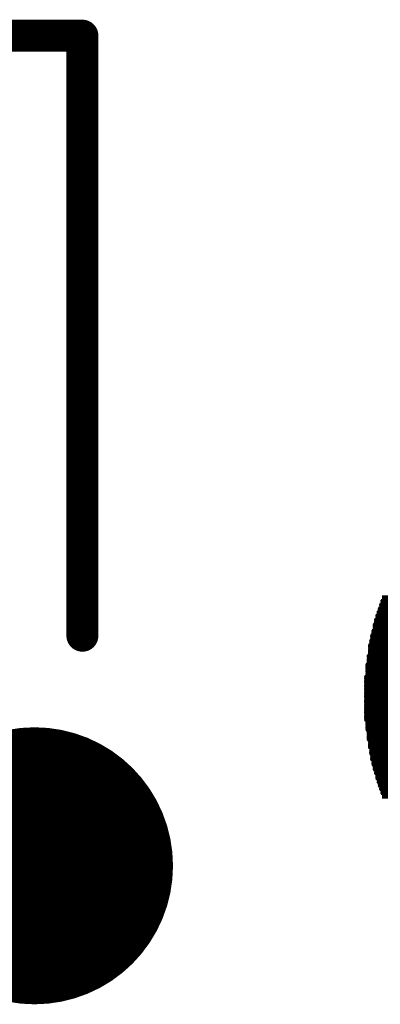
# Model space of a CAD drawing. Extents: x -0.07 to 0.95, y -0.15 to 2.1.
# Tile 16 of 20: x 0.62 to 0.73, y 1.14 to 1.45. Entities that reach past the tile are written whole.
import ezdxf

# ---------------------------------------------------------------- set-up
doc = ezdxf.new("R2010")
doc.units = 0
doc.layers.get('0').update_dxf_attribs({"linetype": 'CONTINUOUS'})
doc.layers.add('gto', color=2, linetype='CONTINUOUS')
doc.layers.add('gts', color=1, linetype='CONTINUOUS')

# ---------------------------------------------------------------- blocks, each defined once
blk = doc.blocks.new('D22')
at = {"const_width": 0.005}
blk.add_lwpolyline([(-0.0025, 0, 1), (0.0025, 0, 1)], format="xyb", close=True, dxfattribs=at)
blk = doc.blocks.new('D122')
at = {"const_width": 0.0002}
blk.add_lwpolyline([(-0.0001, 0, 1), (0.0001, 0, 1)], format="xyb", close=True, dxfattribs=at)
blk = doc.blocks.new('D101')
at = {"const_width": 0.04335}
blk.add_lwpolyline([(-0.021675, 0, 1), (0.021675, 0, 1)], format="xyb", close=True, dxfattribs=at)

msp = doc.modelspace()

# ---------------------------------------------------------------- linework, layer by layer
at = {"layer": 'gto', "color": 2}
for points, const_width in [([(-0.0136, 1.4439), (0.636, 1.4439)], 0.01), ([(0.636, 1.2561), (0.636, 1.4439)], 0.01), ([(0.7294, 1.2671), (0.7531, 1.2671)], 0.001), ([(0.7294, 1.2667), (0.7531, 1.2667)], 0.001), ([(0.7294, 1.2663), (0.7527, 1.2663)], 0.001), ([(0.7297, 1.2682), (0.7539, 1.2682)], 0.001), ([(0.7297, 1.2678), (0.7535, 1.2678)], 0.001), ([(0.7297, 1.2674), (0.7535, 1.2674)], 0.001), ([(0.7282, 1.2636), (0.7515, 1.2636)], 0.001), ([(0.7282, 1.2632), (0.7511, 1.2632)], 0.001), ([(0.7286, 1.2647), (0.7519, 1.2647)], 0.001), ([(0.7286, 1.2643), (0.7519, 1.2643)], 0.001), ([(0.7286, 1.2639), (0.7515, 1.2639)], 0.001), ([(0.729, 1.2659), (0.7527, 1.2659)], 0.001), ([(0.729, 1.2655), (0.7523, 1.2655)], 0.001), ([(0.729, 1.2651), (0.7523, 1.2651)], 0.001), ([(0.7274, 1.2612), (0.7504, 1.2612)], 0.001), ([(0.7274, 1.2608), (0.7504, 1.2608)], 0.001), ([(0.7274, 1.2604), (0.7504, 1.2604)], 0.001), ([(0.7274, 1.2601), (0.75, 1.2601)], 0.001), ([(0.7278, 1.2624), (0.7511, 1.2624)], 0.001), ([(0.7278, 1.262), (0.7507, 1.262)], 0.001), ([(0.7278, 1.2616), (0.7507, 1.2616)], 0.001), ([(0.7282, 1.2628), (0.7511, 1.2628)], 0.001), ([(0.7266, 1.2577), (0.7492, 1.2577)], 0.001), ([(0.7266, 1.2573), (0.7492, 1.2573)], 0.001), ([(0.7266, 1.2569), (0.7488, 1.2569)], 0.001), ([(0.727, 1.2597), (0.75, 1.2597)], 0.001), ([(0.727, 1.2593), (0.7496, 1.2593)], 0.001), ([(0.727, 1.2589), (0.7496, 1.2589)], 0.001), ([(0.727, 1.2585), (0.7496, 1.2585)], 0.001), ([(0.727, 1.2581), (0.7492, 1.2581)], 0.001), ([(0.7259, 1.2546), (0.7484, 1.2546)], 0.001), ([(0.7259, 1.2542), (0.748, 1.2542)], 0.001), ([(0.7259, 1.2538), (0.748, 1.2538)], 0.001), ([(0.7262, 1.2562), (0.7488, 1.2562)], 0.001), ([(0.7262, 1.2558), (0.7484, 1.2558)], 0.001), ([(0.7262, 1.2554), (0.7484, 1.2554)], 0.001), ([(0.7262, 1.255), (0.7484, 1.255)], 0.001), ([(0.7266, 1.2566), (0.7488, 1.2566)], 0.001), ([(0.7255, 1.2531), (0.748, 1.2531)], 0.001), ([(0.7255, 1.2527), (0.7476, 1.2527)], 0.001), ([(0.7255, 1.2523), (0.7476, 1.2523)], 0.001), ([(0.7255, 1.2519), (0.7476, 1.2519)], 0.001), ([(0.7255, 1.2515), (0.7476, 1.2515)], 0.001), ([(0.7255, 1.2511), (0.7472, 1.2511)], 0.001), ([(0.7255, 1.2507), (0.7472, 1.2507)], 0.001), ([(0.7259, 1.2534), (0.748, 1.2534)], 0.001), ([(0.7251, 1.2499), (0.7472, 1.2499)], 0.001), ([(0.7251, 1.2496), (0.7472, 1.2496)], 0.001), ([(0.7251, 1.2492), (0.7469, 1.2492)], 0.001), ([(0.7251, 1.2488), (0.7469, 1.2488)], 0.001), ([(0.7251, 1.2484), (0.7469, 1.2484)], 0.001), ([(0.7251, 1.248), (0.7469, 1.248)], 0.001), ([(0.7251, 1.2476), (0.7469, 1.2476)], 0.001), ([(0.7255, 1.2503), (0.7472, 1.2503)], 0.001), ([(0.7247, 1.2472), (0.7465, 1.2472)], 0.001), ([(0.7247, 1.2468), (0.7465, 1.2468)], 0.001), ([(0.7247, 1.2464), (0.7465, 1.2464)], 0.001), ([(0.7247, 1.2461), (0.7465, 1.2461)], 0.001), ([(0.7247, 1.2457), (0.7465, 1.2457)], 0.001), ([(0.7247, 1.2453), (0.7465, 1.2453)], 0.001), ([(0.7247, 1.2449), (0.7465, 1.2449)], 0.001), ([(0.7247, 1.2445), (0.7465, 1.2445)], 0.001), ([(0.7243, 1.2433), (0.7461, 1.2433)], 0.001), ([(0.7243, 1.2429), (0.7461, 1.2429)], 0.001), ([(0.7243, 1.2426), (0.7461, 1.2426)], 0.001), ([(0.7243, 1.2422), (0.7461, 1.2422)], 0.001), ([(0.7243, 1.2418), (0.7461, 1.2418)], 0.001), ([(0.7243, 1.2414), (0.7461, 1.2414)], 0.001), ([(0.7247, 1.2441), (0.7461, 1.2441)], 0.001), ([(0.7247, 1.2437), (0.7461, 1.2437)], 0.001), ([(0.7243, 1.241), (0.7461, 1.241)], 0.001), ([(0.7243, 1.2406), (0.7461, 1.2406)], 0.001), ([(0.7243, 1.2402), (0.7461, 1.2402)], 0.001), ([(0.7243, 1.2398), (0.7461, 1.2398)], 0.001), ([(0.7243, 1.2394), (0.7461, 1.2394)], 0.001), ([(0.7243, 1.2391), (0.7461, 1.2391)], 0.001), ([(0.7243, 1.2387), (0.7457, 1.2387)], 0.001), ([(0.7243, 1.2383), (0.7457, 1.2383)], 0.001), ([(0.7243, 1.2379), (0.7457, 1.2379)], 0.001), ([(0.7243, 1.2375), (0.7457, 1.2375)], 0.001), ([(0.7243, 1.2371), (0.7457, 1.2371)], 0.001), ([(0.7243, 1.2367), (0.7457, 1.2367)], 0.001), ([(0.7243, 1.2363), (0.7457, 1.2363)], 0.001), ([(0.7243, 1.2359), (0.7457, 1.2359)], 0.001), ([(0.7243, 1.2356), (0.7457, 1.2356)], 0.001), ([(0.7243, 1.2352), (0.7457, 1.2352)], 0.001), ([(0.7243, 1.2348), (0.7461, 1.2348)], 0.001), ([(0.7243, 1.2344), (0.7461, 1.2344)], 0.001), ([(0.7243, 1.234), (0.7461, 1.234)], 0.001), ([(0.7243, 1.2336), (0.7461, 1.2336)], 0.001), ([(0.7243, 1.2332), (0.7461, 1.2332)], 0.001), ([(0.7243, 1.2328), (0.7461, 1.2328)], 0.001), ([(0.7243, 1.2325), (0.7461, 1.2325)], 0.001), ([(0.7243, 1.2321), (0.7461, 1.2321)], 0.001), ([(0.7243, 1.2317), (0.7461, 1.2317)], 0.001), ([(0.7243, 1.2313), (0.7461, 1.2313)], 0.001), ([(0.7243, 1.2309), (0.7461, 1.2309)], 0.001), ([(0.7243, 1.2305), (0.7461, 1.2305)], 0.001), ([(0.7243, 1.2301), (0.7461, 1.2301)], 0.001), ([(0.7243, 1.2297), (0.7461, 1.2297)], 0.001), ([(0.7247, 1.2293), (0.7465, 1.2293)], 0.001), ([(0.7247, 1.229), (0.7465, 1.229)], 0.001), ([(0.7247, 1.2286), (0.7465, 1.2286)], 0.001), ([(0.7247, 1.2282), (0.7465, 1.2282)], 0.001), ([(0.7247, 1.2278), (0.7465, 1.2278)], 0.001), ([(0.7247, 1.2274), (0.7465, 1.2274)], 0.001), ([(0.7247, 1.227), (0.7465, 1.227)], 0.001), ([(0.7247, 1.2266), (0.7465, 1.2266)], 0.001), ([(0.7251, 1.2262), (0.7469, 1.2262)], 0.001), ([(0.7251, 1.2258), (0.7469, 1.2258)], 0.001), ([(0.7251, 1.2255), (0.7469, 1.2255)], 0.001), ([(0.7251, 1.2251), (0.7469, 1.2251)], 0.001), ([(0.7251, 1.2247), (0.7469, 1.2247)], 0.001), ([(0.7251, 1.2243), (0.7472, 1.2243)], 0.001), ([(0.7251, 1.2239), (0.7472, 1.2239)], 0.001), ([(0.7251, 1.2235), (0.7472, 1.2235)], 0.001), ([(0.7255, 1.2231), (0.7472, 1.2231)], 0.001), ([(0.7255, 1.2227), (0.7472, 1.2227)], 0.001), ([(0.7255, 1.2223), (0.7476, 1.2223)], 0.001), ([(0.7255, 1.222), (0.7476, 1.222)], 0.001), ([(0.7255, 1.2216), (0.7476, 1.2216)], 0.001), ([(0.7255, 1.2212), (0.7476, 1.2212)], 0.001), ([(0.7259, 1.2208), (0.7476, 1.2208)], 0.001), ([(0.7259, 1.2204), (0.748, 1.2204)], 0.001), ([(0.7259, 1.22), (0.748, 1.22)], 0.001), ([(0.7259, 1.2196), (0.748, 1.2196)], 0.001), ([(0.7259, 1.2192), (0.7484, 1.2192)], 0.001), ([(0.7262, 1.2188), (0.7484, 1.2188)], 0.001), ([(0.7262, 1.2185), (0.7484, 1.2185)], 0.001), ([(0.7262, 1.2181), (0.7484, 1.2181)], 0.001), ([(0.7262, 1.2177), (0.7488, 1.2177)], 0.001), ([(0.7262, 1.2173), (0.7488, 1.2173)], 0.001), ([(0.7266, 1.2169), (0.7488, 1.2169)], 0.001), ([(0.7266, 1.2165), (0.7492, 1.2165)], 0.001), ([(0.7266, 1.2161), (0.7492, 1.2161)], 0.001), ([(0.7266, 1.2157), (0.7492, 1.2157)], 0.001), ([(0.727, 1.2153), (0.7496, 1.2153)], 0.001), ([(0.727, 1.215), (0.7496, 1.215)], 0.001), ([(0.727, 1.2146), (0.7496, 1.2146)], 0.001), ([(0.727, 1.2142), (0.75, 1.2142)], 0.001), ([(0.7274, 1.2138), (0.75, 1.2138)], 0.001), ([(0.7274, 1.2134), (0.7504, 1.2134)], 0.001), ([(0.7274, 1.213), (0.7504, 1.213)], 0.001), ([(0.7278, 1.2126), (0.7504, 1.2126)], 0.001), ([(0.7278, 1.2122), (0.7507, 1.2122)], 0.001), ([(0.7278, 1.2118), (0.7507, 1.2118)], 0.001), ([(0.7278, 1.2115), (0.7507, 1.2115)], 0.001), ([(0.7282, 1.2111), (0.7511, 1.2111)], 0.001), ([(0.7282, 1.2107), (0.7511, 1.2107)], 0.001), ([(0.7282, 1.2103), (0.7515, 1.2103)], 0.001), ([(0.7286, 1.2099), (0.7515, 1.2099)], 0.001), ([(0.7286, 1.2095), (0.7519, 1.2095)], 0.001), ([(0.7286, 1.2091), (0.7519, 1.2091)], 0.001), ([(0.729, 1.2087), (0.7523, 1.2087)], 0.001), ([(0.729, 1.2083), (0.7523, 1.2083)], 0.001), ([(0.729, 1.208), (0.7527, 1.208)], 0.001), ([(0.7294, 1.2076), (0.7527, 1.2076)], 0.001), ([(0.7294, 1.2072), (0.7527, 1.2072)], 0.001), ([(0.7294, 1.2068), (0.7531, 1.2068)], 0.001), ([(0.7297, 1.2064), (0.7531, 1.2064)], 0.001), ([(0.7297, 1.206), (0.7535, 1.206)], 0.001), ([(0.7297, 1.2056), (0.7539, 1.2056)], 0.001)]:
    msp.add_lwpolyline(points, dxfattribs=dict(at, const_width=const_width))

# ---------------------------------------------------------------- block references
at = {"layer": 'gto'}
for name, p in [('D22', (0.636, 1.4439)), ('D22', (0.636, 1.4439)), ('D122', (0.7294, 1.2671)), ('D122', (0.7294, 1.2667)), ('D122', (0.7294, 1.2663)), ('D122', (0.7282, 1.2636)), ('D122', (0.7286, 1.2647)), ('D122', (0.7286, 1.2643)), ('D122', (0.7286, 1.2639)), ('D122', (0.729, 1.2659)), ('D122', (0.729, 1.2655)), ('D122', (0.729, 1.2651)), ('D22', (0.636, 1.2561)), ('D122', (0.7274, 1.2612)), ('D122', (0.7274, 1.2608)), ('D122', (0.7274, 1.2604)), ('D122', (0.7278, 1.2624)), ('D122', (0.7278, 1.262)), ('D122', (0.7278, 1.2616)), ('D122', (0.7282, 1.2632)), ('D122', (0.7282, 1.2628)), ('D122', (0.7266, 1.2577)), ('D122', (0.7266, 1.2573)), ('D122', (0.727, 1.2597)), ('D122', (0.727, 1.2593)), ('D122', (0.727, 1.2589)), ('D122', (0.727, 1.2585)), ('D122', (0.727, 1.2581)), ('D122', (0.7274, 1.2601)), ('D122', (0.7259, 1.2546)), ('D122', (0.7259, 1.2542)), ('D122', (0.7262, 1.2562)), ('D122', (0.7262, 1.2558)), ('D122', (0.7262, 1.2554)), ('D122', (0.7262, 1.255)), ('D122', (0.7266, 1.2569)), ('D122', (0.7266, 1.2566)), ('D122', (0.7255, 1.2531)), ('D122', (0.7255, 1.2527)), ('D122', (0.7255, 1.2523)), ('D122', (0.7255, 1.2519)), ('D122', (0.7255, 1.2515)), ('D122', (0.7255, 1.2511)), ('D122', (0.7259, 1.2538)), ('D122', (0.7259, 1.2534)), ('D122', (0.7251, 1.2499)), ('D122', (0.7251, 1.2496)), ('D122', (0.7251, 1.2492)), ('D122', (0.7251, 1.2488)), ('D122', (0.7251, 1.2484)), ('D122', (0.7251, 1.248)), ('D122', (0.7255, 1.2507)), ('D122', (0.7255, 1.2503)), ('D122', (0.7247, 1.2472)), ('D122', (0.7247, 1.2468)), ('D122', (0.7247, 1.2464)), ('D122', (0.7247, 1.2461)), ('D122', (0.7247, 1.2457)), ('D122', (0.7247, 1.2453)), ('D122', (0.7247, 1.2449)), ('D122', (0.7251, 1.2476)), ('D122', (0.7243, 1.2433)), ('D122', (0.7243, 1.2429)), ('D122', (0.7243, 1.2426)), ('D122', (0.7243, 1.2422)), ('D122', (0.7243, 1.2418)), ('D122', (0.7247, 1.2445)), ('D122', (0.7247, 1.2441)), ('D122', (0.7247, 1.2437)), ('D122', (0.7243, 1.2414)), ('D122', (0.7243, 1.241)), ('D122', (0.7243, 1.2406)), ('D122', (0.7243, 1.2402)), ('D122', (0.7243, 1.2398)), ('D122', (0.7243, 1.2394)), ('D122', (0.7243, 1.2391)), ('D122', (0.7243, 1.2387)), ('D122', (0.7243, 1.2383)), ('D122', (0.7243, 1.2379)), ('D122', (0.7243, 1.2375)), ('D122', (0.7243, 1.2371)), ('D122', (0.7243, 1.2367)), ('D122', (0.7243, 1.2363)), ('D122', (0.7243, 1.2359)), ('D122', (0.7243, 1.2356)), ('D122', (0.7243, 1.2352)), ('D122', (0.7243, 1.2348)), ('D122', (0.7243, 1.2344)), ('D122', (0.7243, 1.234)), ('D122', (0.7243, 1.2336)), ('D122', (0.7243, 1.2332)), ('D122', (0.7243, 1.2328)), ('D122', (0.7243, 1.2325)), ('D122', (0.7243, 1.2321)), ('D122', (0.7243, 1.2317)), ('D122', (0.7243, 1.2313)), ('D122', (0.7243, 1.2309)), ('D122', (0.7243, 1.2305)), ('D122', (0.7243, 1.2301)), ('D122', (0.7243, 1.2297)), ('D122', (0.7247, 1.2293)), ('D122', (0.7247, 1.229)), ('D122', (0.7247, 1.2286)), ('D122', (0.7247, 1.2282)), ('D122', (0.7247, 1.2278)), ('D122', (0.7247, 1.2274)), ('D122', (0.7247, 1.227)), ('D122', (0.7247, 1.2266)), ('D122', (0.7251, 1.2262)), ('D122', (0.7251, 1.2258)), ('D122', (0.7251, 1.2255)), ('D122', (0.7251, 1.2251)), ('D122', (0.7251, 1.2247)), ('D122', (0.7251, 1.2243)), ('D122', (0.7251, 1.2239)), ('D122', (0.7251, 1.2235)), ('D122', (0.7255, 1.2231)), ('D122', (0.7255, 1.2227)), ('D122', (0.7255, 1.2223)), ('D122', (0.7255, 1.222)), ('D122', (0.7255, 1.2216)), ('D122', (0.7255, 1.2212)), ('D122', (0.7259, 1.2208)), ('D122', (0.7259, 1.2204)), ('D122', (0.7259, 1.22)), ('D122', (0.7259, 1.2196)), ('D122', (0.7259, 1.2192)), ('D122', (0.7262, 1.2188)), ('D122', (0.7262, 1.2185)), ('D122', (0.7262, 1.2181)), ('D122', (0.7262, 1.2177)), ('D122', (0.7262, 1.2173)), ('D122', (0.7266, 1.2169)), ('D122', (0.7266, 1.2165)), ('D122', (0.7266, 1.2161)), ('D122', (0.7266, 1.2157)), ('D122', (0.727, 1.2153)), ('D122', (0.727, 1.215)), ('D122', (0.727, 1.2146)), ('D122', (0.727, 1.2142)), ('D122', (0.7274, 1.2138)), ('D122', (0.7274, 1.2134)), ('D122', (0.7274, 1.213)), ('D122', (0.7278, 1.2126)), ('D122', (0.7278, 1.2122)), ('D122', (0.7278, 1.2118)), ('D122', (0.7278, 1.2115)), ('D122', (0.7282, 1.2111)), ('D122', (0.7282, 1.2107)), ('D122', (0.7282, 1.2103)), ('D122', (0.7286, 1.2099)), ('D122', (0.7286, 1.2095)), ('D122', (0.7286, 1.2091)), ('D122', (0.729, 1.2087)), ('D122', (0.729, 1.2083)), ('D122', (0.729, 1.208)), ('D122', (0.7294, 1.2076)), ('D122', (0.7294, 1.2072)), ('D122', (0.7294, 1.2068))]:
    msp.add_blockref(name, p, dxfattribs=at)
at = {"layer": 'gts'}
msp.add_blockref('D101', (0.621, 1.1841), dxfattribs=at)

doc.saveas('drawing.dxf')
